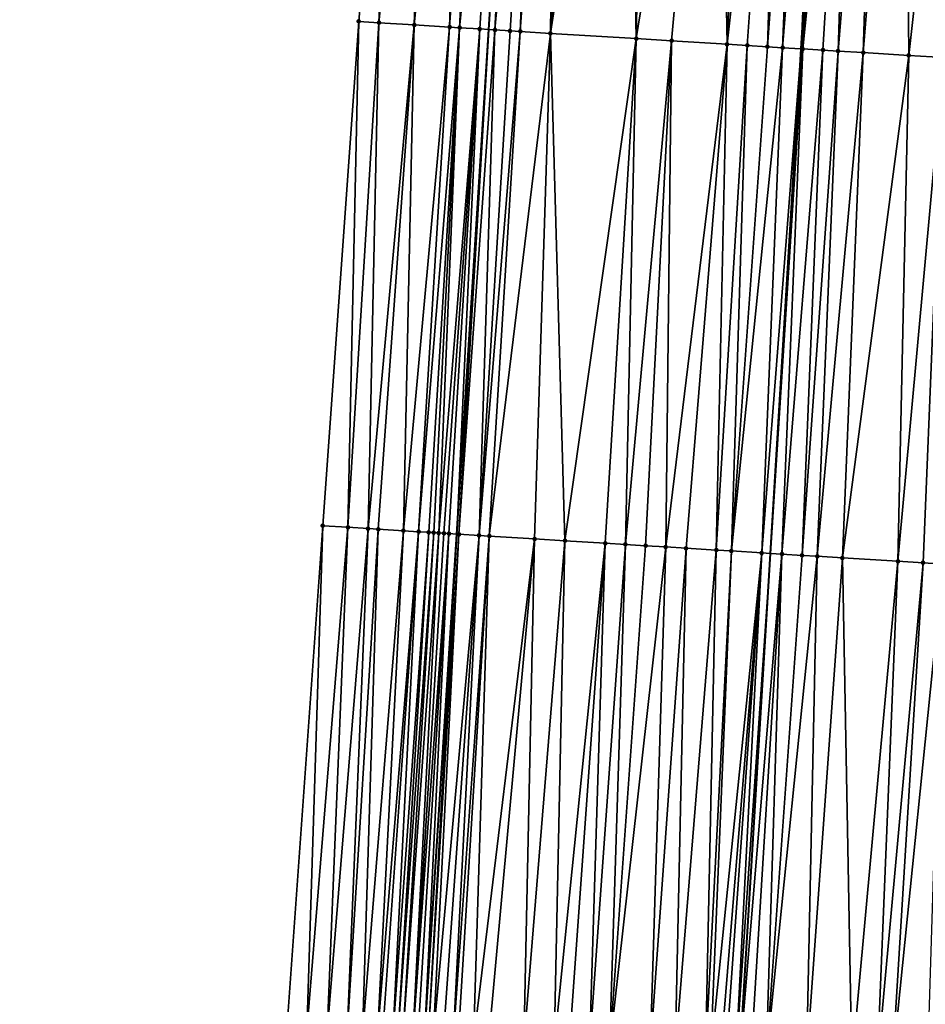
# Model space of a CAD drawing. Header units: feet. Extents: x 2004186 to 2014793, y 836912 to 864902.
# Tile 177 of 256: x 2010502 to 2010538, y 842391 to 842430. Entities that reach past the tile are written whole.
import ezdxf

# ---------------------------------------------------------------- set-up
doc = ezdxf.new("R2010")
doc.units = ezdxf.units.FT
doc.header["$LTSCALE"] = 100
doc.header["$MEASUREMENT"] = 0
for name, color, linetype, lineweight in [('EP_Travel Lane', 5, 'Continuous', 40), ('GPL_Skip Line', 2, 'Continuous', 40), ('Road Shots', 4, 'Continuous', 200), ('Road X-Section', 30, 'Continuous', 13)]:
    doc.layers.add(name, color=color, linetype=linetype, lineweight=lineweight)
doc.layers.add('I-77 SB_MM21-27-Surface-Border', color=7, linetype='Continuous')
doc.layers.add('I-77 SB_MM21-27-Surface-TIN', color=7, linetype='Continuous')

msp = doc.modelspace()

# ---------------------------------------------------------------- linework, layer by layer
at = {"layer": 'EP_Travel Lane'}
msp.add_polyline3d([(2010505.549783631, 842189.8816148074, 368.14507211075), (2010506.773345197, 842209.8326280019, 368.5013505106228), (2010508.009879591, 842229.7794691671, 368.8485027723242), (2010509.261977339, 842249.7343177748, 369.2115827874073), (2010510.515684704, 842269.6914522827, 369.5640504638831), (2010511.76937496, 842289.6483144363, 369.9221887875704), (2010513.023021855, 842309.6044863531, 370.2931416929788), (2010514.276754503, 842329.5620233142, 370.67764063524), (2010515.54068196, 842349.5030207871, 371.0515915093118), (2010516.818201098, 842369.4562602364, 371.4382478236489), (2010518.0970449, 842389.4105879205, 371.8368558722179), (2010519.375910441, 842409.3652547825, 372.2133553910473), (2010520.654780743, 842429.3199959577, 372.605206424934), (2010521.933649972, 842449.2747203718, 372.9766332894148), (2010523.174799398, 842469.2187934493, 373.3575301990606), (2010524.374323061, 842489.1736801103, 373.7397270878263)], dxfattribs=at)
at = {"layer": 'GPL_Skip Line'}
msp.add_polyline3d([(2010518.32571719, 842189.0782046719, 368.3472781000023), (2010519.57005539, 842209.0282002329, 368.7060932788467), (2010520.804537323, 842228.9811261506, 369.0572167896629), (2010522.02788119, 842248.9385880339, 369.4126125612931), (2010523.25019862, 842268.8973816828, 369.7779813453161), (2010524.472527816, 842288.8563674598, 370.1337797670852), (2010525.694815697, 842308.8146786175, 370.4975163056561), (2010526.917159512, 842328.7739031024, 370.8795589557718), (2010528.137166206, 842348.7247217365, 371.2825070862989), (2010529.35552059, 842368.6824563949, 371.6709263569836), (2010530.573687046, 842388.6404210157, 372.0741321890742), (2010531.791883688, 842408.5988801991, 372.4517421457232), (2010533.010102, 842428.5576944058, 372.838629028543), (2010534.228299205, 842448.516162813, 373.2074565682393), (2010535.451572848, 842468.4677420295, 373.5754094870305), (2010536.681232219, 842488.4212770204, 373.9708214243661)], dxfattribs=at)
at = {"layer": 'I-77 SB_MM21-27-Surface-Border', "color": 3, "linetype": 'ByBlock', "lineweight": -2}
msp.add_polyline3d([(2010502.085995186, 842190.1004049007, 368.0390811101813), (2010503.134909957, 842210.062369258, 368.3842828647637), (2010504.577937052, 842229.9947893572, 368.7289360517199), (2010504.41928695, 842250.0379094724, 369.0412900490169), (2010505.457918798, 842270.0085620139, 369.3865719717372), (2010506.496517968, 842289.9786878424, 369.7429582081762), (2010507.335500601, 842309.9611926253, 370.0766063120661), (2010508.573781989, 842329.9199981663, 370.4619083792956), (2010509.804745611, 842349.8594156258, 370.847113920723), (2010511.229388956, 842369.8027435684, 371.256434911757), (2010512.653454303, 842389.7475905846, 371.6837962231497), (2010514.077544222, 842409.6928380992, 372.0835823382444), (2010515.501686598, 842429.6389405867, 372.4525962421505), (2010517.125421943, 842449.5722793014, 372.8373203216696), (2010519.940937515, 842469.4171024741, 373.2752140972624), (2010520.954776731, 842489.3832712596, 373.6470903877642)], dxfattribs=at)
at = {"layer": 'I-77 SB_MM21-27-Surface-TIN', "color": 128, "linetype": 'ByBlock', "lineweight": -2}
for points in [[(2010517.125421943, 842449.5722793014, 372.8373203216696), (2010515.501686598, 842429.6389405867, 372.4525962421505), (2010516.300163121, 842429.5895911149, 372.472335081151)], [(2010518.323126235, 842449.4980840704, 372.8761021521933), (2010517.125421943, 842449.5722793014, 372.8373203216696), (2010516.300163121, 842429.5895911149, 372.472335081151)], [(2010518.323126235, 842449.4980840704, 372.8761021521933), (2010516.300163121, 842429.5895911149, 372.472335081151), (2010517.69748314, 842429.5030030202, 372.5193443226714)], [(2010519.720447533, 842449.4115168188, 372.9216839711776), (2010518.323126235, 842449.4980840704, 372.8761021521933), (2010517.69748314, 842429.5030030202, 372.5193443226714)], [(2010519.720447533, 842449.4115168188, 372.9216839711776), (2010517.69748314, 842429.5030030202, 372.5193443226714), (2010519.094804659, 842429.4164393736, 372.5650080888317)], [(2010520.518921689, 842449.3621287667, 372.9434124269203), (2010519.720447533, 842449.4115168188, 372.9216839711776), (2010519.094804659, 842429.4164393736, 372.5650080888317)], [(2010520.518921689, 842449.3621287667, 372.9434124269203), (2010519.094804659, 842429.4164393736, 372.5650080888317), (2010519.49403917, 842429.3917035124, 372.578241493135)], [(2010521.517021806, 842449.3005146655, 372.9639565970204), (2010520.518921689, 842449.3621287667, 372.9434124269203), (2010519.49403917, 842429.3917035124, 372.578241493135)], [(2010521.517021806, 842449.3005146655, 372.9639565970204), (2010519.49403917, 842429.3917035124, 372.578241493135), (2010520.29252048, 842429.3424320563, 372.5936867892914)], [(2010521.517021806, 842449.3005146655, 372.9639565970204), (2010520.29252048, 842429.3424320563, 372.5936867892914), (2010520.654780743, 842429.3199959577, 372.605206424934)], [(2010521.517021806, 842449.3005146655, 372.9639565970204), (2010520.654780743, 842429.3199959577, 372.605206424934), (2010521.933649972, 842449.2747203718, 372.9766332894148)], [(2010520.891373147, 842429.3053429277, 372.6127299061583), (2010521.933649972, 842449.2747203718, 372.9766332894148), (2010520.654780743, 842429.3199959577, 372.605206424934)], [(2010522.714728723, 842449.2263622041, 373.0003990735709), (2010521.933649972, 842449.2747203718, 372.9766332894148), (2010520.891373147, 842429.3053429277, 372.6127299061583)], [(2010522.714728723, 842449.2263622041, 373.0003990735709), (2010520.891373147, 842429.3053429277, 372.6127299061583), (2010521.490223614, 842429.2682179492, 372.6337460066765)], [(2010522.714728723, 842449.2263622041, 373.0003990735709), (2010521.490223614, 842429.2682179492, 372.6337460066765), (2010521.889462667, 842429.243556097, 372.6429063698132)], [(2010523.313588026, 842449.1893812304, 373.013409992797), (2010522.714728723, 842449.2263622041, 373.0003990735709), (2010521.889462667, 842429.243556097, 372.6429063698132)], [(2010523.313588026, 842449.1893812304, 373.013409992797), (2010521.889462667, 842429.243556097, 372.6429063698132), (2010523.087194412, 842429.1698083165, 372.6573016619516)], [(2010524.311693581, 842449.1278557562, 373.0291065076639), (2010523.313588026, 842449.1893812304, 373.013409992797), (2010523.087194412, 842429.1698083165, 372.6573016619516)], [(2010525.509413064, 842449.0539081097, 373.0543461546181), (2010524.311693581, 842449.1278557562, 373.0291065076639), (2010523.087194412, 842429.1698083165, 372.6573016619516)], [(2010526.108278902, 842449.0170336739, 373.061529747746), (2010525.509413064, 842449.0539081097, 373.0543461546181), (2010523.087194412, 842429.1698083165, 372.6573016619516)], [(2010526.108278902, 842449.0170336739, 373.061529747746), (2010523.087194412, 842429.1698083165, 372.6573016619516), (2010526.480748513, 842428.9605436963, 372.7152906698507)], [(2010526.906771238, 842448.9679419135, 373.0670518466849), (2010526.108278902, 842449.0170336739, 373.061529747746), (2010526.480748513, 842428.9605436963, 372.7152906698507)], [(2010529.701469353, 842448.7957123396, 373.1087182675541), (2010526.906771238, 842448.9679419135, 373.0670518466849), (2010526.480748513, 842428.9605436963, 372.7152906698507)], [(2010529.701469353, 842448.7957123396, 373.1087182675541), (2010526.480748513, 842428.9605436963, 372.7152906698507), (2010527.878096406, 842428.8744099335, 372.7372961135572)], [(2010529.701469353, 842448.7957123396, 373.1087182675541), (2010527.878096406, 842428.8744099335, 372.7372961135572), (2010530.073922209, 842428.7389492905, 372.7777970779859)], [(2010530.899195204, 842448.7218684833, 373.1282808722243), (2010529.701469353, 842448.7957123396, 373.1087182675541), (2010530.073922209, 842428.7389492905, 372.7777970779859)], [(2010532.296529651, 842448.6355155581, 373.1621395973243), (2010530.899195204, 842448.7218684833, 373.1282808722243), (2010530.073922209, 842428.7389492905, 372.7777970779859)], [(2010532.296529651, 842448.6355155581, 373.1621395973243), (2010530.073922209, 842428.7389492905, 372.7777970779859), (2010530.872403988, 842428.689685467, 372.7928223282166)], [(2010532.296529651, 842448.6355155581, 373.1621395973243), (2010530.872403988, 842428.689685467, 372.7928223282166), (2010531.670882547, 842428.640369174, 372.8107351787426)], [(2010533.094997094, 842448.5860180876, 373.189852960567), (2010532.296529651, 842448.6355155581, 373.1621395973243), (2010531.670882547, 842428.640369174, 372.8107351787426)], [(2010533.094997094, 842448.5860180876, 373.189852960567), (2010531.670882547, 842428.640369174, 372.8107351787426), (2010532.269746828, 842428.603469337, 372.8193607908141)], [(2010533.494238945, 842448.5614018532, 373.1964621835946), (2010533.094997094, 842448.5860180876, 373.189852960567), (2010532.269746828, 842428.603469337, 372.8193607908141)], [(2010533.893483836, 842448.5368351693, 373.2003611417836), (2010533.494238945, 842448.5614018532, 373.1964621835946), (2010532.269746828, 842428.603469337, 372.8193607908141)], [(2010533.893483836, 842448.5368351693, 373.2003611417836), (2010532.269746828, 842428.603469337, 372.8193607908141), (2010533.010102, 842428.5576944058, 372.838629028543)], [(2010533.893483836, 842448.5368351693, 373.2003611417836), (2010533.010102, 842428.5576944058, 372.838629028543), (2010534.228299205, 842448.516162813, 373.2074565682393)], [(2010533.06822219, 842428.5541009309, 372.8401416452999), (2010534.228299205, 842448.516162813, 373.2074565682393), (2010533.010102, 842428.5576944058, 372.838629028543)], [(2010535.091203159, 842448.4628849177, 373.2257432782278), (2010534.228299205, 842448.516162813, 373.2074565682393), (2010533.06822219, 842428.5541009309, 372.8401416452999)], [(2010535.091203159, 842448.4628849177, 373.2257432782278), (2010533.06822219, 842428.5541009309, 372.8401416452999), (2010533.866707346, 842428.5048921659, 372.8521367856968)], [(2010535.091203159, 842448.4628849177, 373.2257432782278), (2010533.866707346, 842428.5048921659, 372.8521367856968), (2010534.465569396, 842428.4679559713, 372.862763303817)], [(2010536.08931397, 842448.4014451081, 373.236754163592), (2010535.091203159, 842448.4628849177, 373.2257432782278), (2010534.465569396, 842428.4679559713, 372.862763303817)], [(2010536.08931397, 842448.4014451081, 373.236754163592), (2010534.465569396, 842428.4679559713, 372.862763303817), (2010535.463682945, 842428.4065607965, 372.8713852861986)], [(2010537.087426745, 842448.3400373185, 373.2460136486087), (2010536.08931397, 842448.4014451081, 373.236754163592), (2010535.463682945, 842428.4065607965, 372.8713852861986)], [(2010537.087426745, 842448.3400373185, 373.2460136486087), (2010535.463682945, 842428.4065607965, 372.8713852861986), (2010537.260275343, 842428.2958540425, 372.8976607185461)], [(2010539.482878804, 842448.1923554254, 373.2848205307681), (2010537.087426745, 842448.3400373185, 373.2460136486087), (2010537.260275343, 842428.2958540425, 372.8976607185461)], [(2010539.482878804, 842448.1923554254, 373.2848205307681), (2010537.260275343, 842428.2958540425, 372.8976607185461), (2010538.657617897, 842428.2096332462, 372.9244559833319)], [(2010515.501686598, 842429.6389405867, 372.4525962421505), (2010514.077544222, 842409.6928380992, 372.0835823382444), (2010515.075642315, 842409.6311909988, 372.1047941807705)], [(2010516.300163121, 842429.5895911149, 372.472335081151), (2010515.501686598, 842429.6389405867, 372.4525962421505), (2010515.075642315, 842409.6311909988, 372.1047941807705)], [(2010516.300163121, 842429.5895911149, 372.472335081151), (2010515.075642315, 842409.6311909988, 372.1047941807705), (2010515.874110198, 842409.5817006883, 372.130725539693)], [(2010517.69748314, 842429.5030030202, 372.5193443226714), (2010516.300163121, 842429.5895911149, 372.472335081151), (2010515.874110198, 842409.5817006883, 372.130725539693)], [(2010517.69748314, 842429.5030030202, 372.5193443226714), (2010515.874110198, 842409.5817006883, 372.130725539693), (2010516.273344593, 842409.5569629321, 372.1433071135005)], [(2010517.69748314, 842429.5030030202, 372.5193443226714), (2010516.273344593, 842409.5569629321, 372.1433071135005), (2010517.27144414, 842409.4953395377, 372.1632882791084)], [(2010519.094804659, 842429.4164393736, 372.5650080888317), (2010517.69748314, 842429.5030030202, 372.5193443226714), (2010517.27144414, 842409.4953395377, 372.1632882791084)], [(2010519.094804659, 842429.4164393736, 372.5650080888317), (2010517.27144414, 842409.4953395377, 372.1632882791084), (2010517.870294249, 842409.458208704, 372.1834169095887)], [(2010519.49403917, 842429.3917035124, 372.578241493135), (2010519.094804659, 842429.4164393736, 372.5650080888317), (2010517.870294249, 842409.458208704, 372.1834169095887)], [(2010519.49403917, 842429.3917035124, 372.578241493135), (2010517.870294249, 842409.458208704, 372.1834169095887), (2010518.26952493, 842409.4334104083, 372.199141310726)], [(2010519.49403917, 842429.3917035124, 372.578241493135), (2010518.26952493, 842409.4334104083, 372.199141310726), (2010518.469143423, 842409.4210626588, 372.2043352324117)], [(2010519.49403917, 842429.3917035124, 372.578241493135), (2010518.469143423, 842409.4210626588, 372.2043352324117), (2010518.66876719, 842409.4088008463, 372.2050678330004)], [(2010520.29252048, 842429.3424320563, 372.5936867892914), (2010519.49403917, 842429.3917035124, 372.578241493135), (2010518.66876719, 842409.4088008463, 372.2050678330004)], [(2010520.29252048, 842429.3424320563, 372.5936867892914), (2010518.66876719, 842409.4088008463, 372.2050678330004), (2010518.868393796, 842409.3965853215, 372.2033974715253)], [(2010520.29252048, 842429.3424320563, 372.5936867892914), (2010518.868393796, 842409.3965853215, 372.2033974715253), (2010519.068016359, 842409.3843038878, 372.2051486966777)], [(2010520.29252048, 842429.3424320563, 372.5936867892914), (2010519.068016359, 842409.3843038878, 372.2051486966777), (2010519.375910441, 842409.3652547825, 372.2133553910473)], [(2010520.29252048, 842429.3424320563, 372.5936867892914), (2010519.375910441, 842409.3652547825, 372.2133553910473), (2010520.654780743, 842429.3199959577, 372.605206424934)], [(2010519.467253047, 842409.3596035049, 372.2157900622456), (2010520.654780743, 842429.3199959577, 372.605206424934), (2010519.375910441, 842409.3652547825, 372.2133553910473)], [(2010520.891373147, 842429.3053429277, 372.6127299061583), (2010520.654780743, 842429.3199959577, 372.605206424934), (2010519.467253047, 842409.3596035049, 372.2157900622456)], [(2010520.891373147, 842429.3053429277, 372.6127299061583), (2010519.467253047, 842409.3596035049, 372.2157900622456), (2010520.265716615, 842409.3100428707, 372.2453721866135)], [(2010521.490223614, 842429.2682179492, 372.6337460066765), (2010520.891373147, 842429.3053429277, 372.6127299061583), (2010520.265716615, 842409.3100428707, 372.2453721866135)], [(2010521.889462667, 842429.243556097, 372.6429063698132), (2010521.490223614, 842429.2682179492, 372.6337460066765), (2010520.265716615, 842409.3100428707, 372.2453721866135)], [(2010521.889462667, 842429.243556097, 372.6429063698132), (2010520.265716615, 842409.3100428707, 372.2453721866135), (2010520.664954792, 842409.2853667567, 372.2547536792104)], [(2010523.087194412, 842429.1698083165, 372.6573016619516), (2010521.889462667, 842429.243556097, 372.6429063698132), (2010520.664954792, 842409.2853667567, 372.2547536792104)], [(2010523.087194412, 842429.1698083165, 372.6573016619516), (2010520.664954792, 842409.2853667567, 372.2547536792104), (2010522.461540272, 842409.1745472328, 372.2853941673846)], [(2010523.087194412, 842429.1698083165, 372.6573016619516), (2010522.461540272, 842409.1745472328, 372.2853941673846), (2010523.659261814, 842409.1006331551, 372.3076067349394)], [(2010526.480748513, 842428.9605436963, 372.7152906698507), (2010523.087194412, 842429.1698083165, 372.6573016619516), (2010523.659261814, 842409.1006331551, 372.3076067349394)], [(2010526.480748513, 842428.9605436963, 372.7152906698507), (2010523.659261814, 842409.1006331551, 372.3076067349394), (2010525.256230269, 842409.0021853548, 372.3318087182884)], [(2010526.480748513, 842428.9605436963, 372.7152906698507), (2010525.256230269, 842409.0021853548, 372.3318087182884), (2010526.054717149, 842408.9530046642, 372.3416665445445)], [(2010527.878096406, 842428.8744099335, 372.7372961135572), (2010526.480748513, 842428.9605436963, 372.7152906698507), (2010526.054717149, 842408.9530046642, 372.3416665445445)], [(2010527.878096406, 842428.8744099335, 372.7372961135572), (2010526.054717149, 842408.9530046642, 372.3416665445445), (2010526.853194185, 842408.9036635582, 372.359852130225)], [(2010527.878096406, 842428.8744099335, 372.7372961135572), (2010526.853194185, 842408.9036635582, 372.359852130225), (2010527.651673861, 842408.8543654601, 372.3758050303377)], [(2010530.073922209, 842428.7389492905, 372.7777970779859), (2010527.878096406, 842428.8744099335, 372.7372961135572), (2010527.651673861, 842408.8543654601, 372.3758050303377)], [(2010530.073922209, 842428.7389492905, 372.7777970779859), (2010527.651673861, 842408.8543654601, 372.3758050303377), (2010528.450155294, 842408.8050960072, 372.3902708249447)], [(2010530.073922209, 842428.7389492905, 372.7777970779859), (2010528.450155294, 842408.8050960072, 372.3902708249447), (2010529.647880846, 842408.7312472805, 372.4090907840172)], [(2010530.872403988, 842428.689685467, 372.7928223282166), (2010530.073922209, 842428.7389492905, 372.7777970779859), (2010529.647880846, 842408.7312472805, 372.4090907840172)], [(2010530.872403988, 842428.689685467, 372.7928223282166), (2010529.647880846, 842408.7312472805, 372.4090907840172), (2010530.246737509, 842408.6942232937, 372.4236725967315)], [(2010531.670882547, 842428.640369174, 372.8107351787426), (2010530.872403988, 842428.689685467, 372.7928223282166), (2010530.246737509, 842408.6942232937, 372.4236725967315)], [(2010532.269746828, 842428.603469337, 372.8193607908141), (2010531.670882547, 842428.640369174, 372.8107351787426), (2010530.246737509, 842408.6942232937, 372.4236725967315)], [(2010532.269746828, 842428.603469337, 372.8193607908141), (2010530.246737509, 842408.6942232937, 372.4236725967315), (2010531.444466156, 842408.6204250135, 372.439873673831)], [(2010532.269746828, 842428.603469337, 372.8193607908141), (2010531.444466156, 842408.6204250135, 372.439873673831), (2010533.010102, 842428.5576944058, 372.838629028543)], [(2010531.444466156, 842408.6204250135, 372.439873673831), (2010531.791883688, 842408.5988801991, 372.4517421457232), (2010533.010102, 842428.5576944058, 372.838629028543)], [(2010533.06822219, 842428.5541009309, 372.8401416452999), (2010533.010102, 842428.5576944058, 372.838629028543), (2010531.791883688, 842408.5988801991, 372.4517421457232)], [(2010533.06822219, 842428.5541009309, 372.8401416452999), (2010531.791883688, 842408.5988801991, 372.4517421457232), (2010532.242932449, 842408.5709087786, 372.4671508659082)], [(2010533.866707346, 842428.5048921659, 372.8521367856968), (2010533.06822219, 842428.5541009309, 372.8401416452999), (2010532.242932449, 842408.5709087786, 372.4671508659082)], [(2010533.866707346, 842428.5048921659, 372.8521367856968), (2010532.242932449, 842408.5709087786, 372.4671508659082), (2010533.041414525, 842408.5216498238, 372.4810716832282)], [(2010534.465569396, 842428.4679559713, 372.862763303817), (2010533.866707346, 842428.5048921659, 372.8521367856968), (2010533.041414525, 842408.5216498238, 372.4810716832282)], [(2010534.465569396, 842428.4679559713, 372.862763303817), (2010533.041414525, 842408.5216498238, 372.4810716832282), (2010533.640280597, 842408.4847791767, 372.4876930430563)], [(2010535.463682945, 842428.4065607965, 372.8713852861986), (2010534.465569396, 842428.4679559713, 372.862763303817), (2010533.640280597, 842408.4847791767, 372.4876930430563)], [(2010535.463682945, 842428.4065607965, 372.8713852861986), (2010533.640280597, 842408.4847791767, 372.4876930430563), (2010534.63839135, 842408.4233384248, 372.4981925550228)], [(2010537.260275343, 842428.2958540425, 372.8976607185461), (2010535.463682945, 842428.4065607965, 372.8713852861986), (2010534.63839135, 842408.4233384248, 372.4981925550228)], [(2010537.260275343, 842428.2958540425, 372.8976607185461), (2010534.63839135, 842408.4233384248, 372.4981925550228), (2010536.834215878, 842408.2878569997, 372.5374766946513)], [(2010538.657617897, 842428.2096332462, 372.9244559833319), (2010537.260275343, 842428.2958540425, 372.8976607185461), (2010536.834215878, 842408.2878569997, 372.5374766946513)], [(2010538.657617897, 842428.2096332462, 372.9244559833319), (2010536.834215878, 842408.2878569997, 372.5374766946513), (2010537.832317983, 842408.2262752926, 372.5552937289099)], [(2010538.657617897, 842428.2096332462, 372.9244559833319), (2010537.832317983, 842408.2262752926, 372.5552937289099), (2010538.630805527, 842408.1771054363, 372.5645890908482)], [(2010513.4519245, 842389.698137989, 371.7073006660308), (2010514.077544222, 842409.6928380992, 372.0835823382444), (2010512.653454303, 842389.7475905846, 371.6837962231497)], [(2010515.075642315, 842409.6311909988, 372.1047941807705), (2010514.077544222, 842409.6928380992, 372.0835823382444), (2010513.4519245, 842389.698137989, 371.7073006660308)], [(2010515.075642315, 842409.6311909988, 372.1047941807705), (2010513.4519245, 842389.698137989, 371.7073006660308), (2010514.250395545, 842389.6486992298, 371.7301008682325)], [(2010515.874110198, 842409.5817006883, 372.130725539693), (2010515.075642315, 842409.6311909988, 372.1047941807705), (2010514.250395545, 842389.6486992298, 371.7301008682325)], [(2010515.874110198, 842409.5817006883, 372.130725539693), (2010514.250395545, 842389.6486992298, 371.7301008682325), (2010515.048860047, 842389.5991538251, 371.7583291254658)], [(2010516.273344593, 842409.5569629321, 372.1433071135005), (2010515.874110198, 842409.5817006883, 372.130725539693), (2010515.048860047, 842389.5991538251, 371.7583291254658)], [(2010516.273344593, 842409.5569629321, 372.1433071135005), (2010515.048860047, 842389.5991538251, 371.7583291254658), (2010515.647713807, 842389.5620825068, 371.7750347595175)], [(2010517.27144414, 842409.4953395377, 372.1632882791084), (2010516.273344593, 842409.5569629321, 372.1433071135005), (2010515.647713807, 842389.5620825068, 371.7750347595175)], [(2010517.27144414, 842409.4953395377, 372.1632882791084), (2010515.647713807, 842389.5620825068, 371.7750347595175), (2010516.246571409, 842389.5250738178, 371.7885526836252)], [(2010517.870294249, 842409.458208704, 372.1834169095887), (2010517.27144414, 842409.4953395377, 372.1632882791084), (2010516.246571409, 842389.5250738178, 371.7885526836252)], [(2010517.870294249, 842409.458208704, 372.1834169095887), (2010516.246571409, 842389.5250738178, 371.7885526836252), (2010516.446187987, 842389.5126948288, 371.795235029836)], [(2010517.870294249, 842409.458208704, 372.1834169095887), (2010516.446187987, 842389.5126948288, 371.795235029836), (2010516.845413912, 842389.487819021, 371.8145970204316)], [(2010518.26952493, 842409.4334104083, 372.199141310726), (2010517.870294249, 842409.458208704, 372.1834169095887), (2010516.845413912, 842389.487819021, 371.8145970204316)], [(2010518.26952493, 842409.4334104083, 372.199141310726), (2010516.845413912, 842389.487819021, 371.8145970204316), (2010517.045026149, 842389.475369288, 371.8248800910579)], [(2010518.469143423, 842409.4210626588, 372.2043352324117), (2010518.26952493, 842409.4334104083, 372.199141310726), (2010517.045026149, 842389.475369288, 371.8248800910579)], [(2010518.469143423, 842409.4210626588, 372.2043352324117), (2010517.045026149, 842389.475369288, 371.8248800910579), (2010517.244643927, 842389.463009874, 371.8305661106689)], [(2010518.66876719, 842409.4088008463, 372.2050678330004), (2010518.469143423, 842409.4210626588, 372.2043352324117), (2010517.244643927, 842389.463009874, 371.8305661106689)], [(2010518.66876719, 842409.4088008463, 372.2050678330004), (2010517.244643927, 842389.463009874, 371.8305661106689), (2010517.643898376, 842389.4385989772, 371.8262650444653)], [(2010518.868393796, 842409.3965853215, 372.2033974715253), (2010518.66876719, 842409.4088008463, 372.2050678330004), (2010517.643898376, 842389.4385989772, 371.8262650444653)], [(2010519.068016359, 842409.3843038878, 372.2051486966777), (2010518.868393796, 842409.3965853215, 372.2033974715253), (2010517.643898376, 842389.4385989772, 371.8262650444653)], [(2010519.068016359, 842409.3843038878, 372.2051486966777), (2010517.643898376, 842389.4385989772, 371.8262650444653), (2010517.843521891, 842389.4263330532, 371.8271925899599)], [(2010519.068016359, 842409.3843038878, 372.2051486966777), (2010517.843521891, 842389.4263330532, 371.8271925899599), (2010518.0970449, 842389.4105879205, 371.8368558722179)], [(2010519.068016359, 842409.3843038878, 372.2051486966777), (2010518.0970449, 842389.4105879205, 371.8368558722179), (2010519.375910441, 842409.3652547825, 372.2133553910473)], [(2010518.242752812, 842389.4015386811, 371.8424096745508), (2010519.375910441, 842409.3652547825, 372.2133553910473), (2010518.0970449, 842389.4105879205, 371.8368558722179)], [(2010519.467253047, 842409.3596035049, 372.2157900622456), (2010519.375910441, 842409.3652547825, 372.2133553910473), (2010518.242752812, 842389.4015386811, 371.8424096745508)], [(2010519.467253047, 842409.3596035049, 372.2157900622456), (2010518.242752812, 842389.4015386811, 371.8424096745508), (2010518.442370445, 842389.3891768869, 371.8482168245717)], [(2010520.265716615, 842409.3100428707, 372.2453721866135), (2010519.467253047, 842409.3596035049, 372.2157900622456), (2010518.442370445, 842389.3891768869, 371.8482168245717)], [(2010520.265716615, 842409.3100428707, 372.2453721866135), (2010518.442370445, 842389.3891768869, 371.8482168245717), (2010518.841613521, 842389.3645806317, 371.8533501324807)], [(2010520.265716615, 842409.3100428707, 372.2453721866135), (2010518.841613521, 842389.3645806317, 371.8533501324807), (2010519.240841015, 842389.3397303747, 371.8714116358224)], [(2010520.664954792, 842409.2853667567, 372.2547536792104), (2010520.265716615, 842409.3100428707, 372.2453721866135), (2010519.240841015, 842389.3397303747, 371.8714116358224)], [(2010520.664954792, 842409.2853667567, 372.2547536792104), (2010519.240841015, 842389.3397303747, 371.8714116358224), (2010519.440458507, 842389.3273663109, 371.87733432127)], [(2010520.664954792, 842409.2853667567, 372.2547536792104), (2010519.440458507, 842389.3273663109, 371.87733432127), (2010520.039319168, 842389.2904074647, 371.8883153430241)], [(2010522.461540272, 842409.1745472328, 372.2853941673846), (2010520.664954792, 842409.2853667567, 372.2547536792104), (2010520.039319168, 842389.2904074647, 371.8883153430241)], [(2010522.461540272, 842409.1745472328, 372.2853941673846), (2010520.039319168, 842389.2904074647, 371.8883153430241), (2010520.638182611, 842389.2534939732, 371.8969879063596)], [(2010522.461540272, 842409.1745472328, 372.2853941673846), (2010520.638182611, 842389.2534939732, 371.8969879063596), (2010522.035523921, 842389.1672529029, 371.9228018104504)], [(2010523.659261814, 842409.1006331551, 372.3076067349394), (2010522.461540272, 842409.1745472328, 372.2853941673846), (2010522.035523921, 842389.1672529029, 371.9228018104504)], [(2010523.659261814, 842409.1006331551, 372.3076067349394), (2010522.035523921, 842389.1672529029, 371.9228018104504), (2010523.23324971, 842389.0934080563, 371.9410561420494)], [(2010525.256230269, 842409.0021853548, 372.3318087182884), (2010523.659261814, 842409.1006331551, 372.3076067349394), (2010523.23324971, 842389.0934080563, 371.9410561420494)], [(2010525.256230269, 842409.0021853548, 372.3318087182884), (2010523.23324971, 842389.0934080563, 371.9410561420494), (2010523.832117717, 842389.0565689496, 371.9459426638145)], [(2010525.256230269, 842409.0021853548, 372.3318087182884), (2010523.832117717, 842389.0565689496, 371.9459426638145), (2010524.630602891, 842389.0073604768, 371.9570217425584)], [(2010526.054717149, 842408.9530046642, 372.3416665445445), (2010525.256230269, 842409.0021853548, 372.3318087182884), (2010524.630602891, 842389.0073604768, 371.9570217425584)], [(2010526.054717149, 842408.9530046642, 372.3416665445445), (2010524.630602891, 842389.0073604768, 371.9570217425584), (2010525.429080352, 842388.9580262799, 371.9744999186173)], [(2010526.853194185, 842408.9036635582, 372.359852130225), (2010526.054717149, 842408.9530046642, 372.3416665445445), (2010525.429080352, 842388.9580262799, 371.9744999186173)], [(2010527.651673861, 842408.8543654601, 372.3758050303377), (2010526.853194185, 842408.9036635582, 372.359852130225), (2010525.429080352, 842388.9580262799, 371.9744999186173)], [(2010527.651673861, 842408.8543654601, 372.3758050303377), (2010525.429080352, 842388.9580262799, 371.9744999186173), (2010527.026046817, 842388.8595460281, 371.9998802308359)], [(2010528.450155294, 842408.8050960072, 372.3902708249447), (2010527.651673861, 842408.8543654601, 372.3758050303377), (2010527.026046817, 842388.8595460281, 371.9998802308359)], [(2010528.450155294, 842408.8050960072, 372.3902708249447), (2010527.026046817, 842388.8595460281, 371.9998802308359), (2010528.024152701, 842388.7980259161, 372.014213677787)], [(2010529.647880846, 842408.7312472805, 372.4090907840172), (2010528.450155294, 842408.8050960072, 372.3902708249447), (2010528.024152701, 842388.7980259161, 372.014213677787)], [(2010529.647880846, 842408.7312472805, 372.4090907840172), (2010528.024152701, 842388.7980259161, 372.014213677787), (2010529.221864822, 842388.7239582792, 372.0438076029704)], [(2010530.246737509, 842408.6942232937, 372.4236725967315), (2010529.647880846, 842408.7312472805, 372.4090907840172), (2010529.221864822, 842388.7239582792, 372.0438076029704)], [(2010530.246737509, 842408.6942232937, 372.4236725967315), (2010529.221864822, 842388.7239582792, 372.0438076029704), (2010529.421485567, 842388.7116472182, 372.0470325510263)], [(2010531.444466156, 842408.6204250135, 372.439873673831), (2010530.246737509, 842408.6942232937, 372.4236725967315), (2010529.421485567, 842388.7116472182, 372.0470325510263)], [(2010531.444466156, 842408.6204250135, 372.439873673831), (2010529.421485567, 842388.7116472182, 372.0470325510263), (2010529.820733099, 842388.6871235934, 372.0484691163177)], [(2010531.444466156, 842408.6204250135, 372.439873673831), (2010529.820733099, 842388.6871235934, 372.0484691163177), (2010530.020351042, 842388.6747668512, 372.0540191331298)], [(2010531.444466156, 842408.6204250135, 372.439873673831), (2010530.020351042, 842388.6747668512, 372.0540191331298), (2010530.419582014, 842388.649973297, 372.0691945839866)], [(2010531.444466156, 842408.6204250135, 372.439873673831), (2010530.419582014, 842388.649973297, 372.0691945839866), (2010531.791883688, 842408.5988801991, 372.4517421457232)], [(2010530.419582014, 842388.649973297, 372.0691945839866), (2010530.573687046, 842388.6404210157, 372.0741321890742), (2010531.791883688, 842408.5988801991, 372.4517421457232)], [(2010532.242932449, 842408.5709087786, 372.4671508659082), (2010531.791883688, 842408.5988801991, 372.4517421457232), (2010530.573687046, 842388.6404210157, 372.0741321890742)], [(2010532.242932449, 842408.5709087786, 372.4671508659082), (2010530.573687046, 842388.6404210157, 372.0741321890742), (2010531.018432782, 842388.6128532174, 372.0883820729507)], [(2010532.242932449, 842408.5709087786, 372.4671508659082), (2010531.018432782, 842388.6128532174, 372.0883820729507), (2010531.617294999, 842388.5759197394, 372.0980719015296)], [(2010533.041414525, 842408.5216498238, 372.4810716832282), (2010532.242932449, 842408.5709087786, 372.4671508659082), (2010531.617294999, 842388.5759197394, 372.0980719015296)], [(2010533.640280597, 842408.4847791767, 372.4876930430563), (2010533.041414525, 842408.5216498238, 372.4810716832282), (2010531.617294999, 842388.5759197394, 372.0980719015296)], [(2010533.640280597, 842408.4847791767, 372.4876930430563), (2010531.617294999, 842388.5759197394, 372.0980719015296), (2010533.214270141, 842388.4775809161, 372.1162537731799)], [(2010534.63839135, 842408.4233384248, 372.4981925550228), (2010533.640280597, 842408.4847791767, 372.4876930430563), (2010533.214270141, 842388.4775809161, 372.1162537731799)], [(2010534.63839135, 842408.4233384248, 372.4981925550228), (2010533.214270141, 842388.4775809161, 372.1162537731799), (2010535.010856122, 842388.3667695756, 372.1458783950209)], [(2010536.834215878, 842408.2878569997, 372.5374766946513), (2010534.63839135, 842408.4233384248, 372.4981925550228), (2010535.010856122, 842388.3667695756, 372.1458783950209)], [(2010536.834215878, 842408.2878569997, 372.5374766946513), (2010535.010856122, 842388.3667695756, 372.1458783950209), (2010536.008958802, 842388.3051972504, 372.1628693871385)], [(2010537.832317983, 842408.2262752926, 372.5552937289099), (2010536.834215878, 842408.2878569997, 372.5374766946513), (2010536.008958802, 842388.3051972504, 372.1628693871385)], [(2010537.832317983, 842408.2262752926, 372.5552937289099), (2010536.008958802, 842388.3051972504, 372.1628693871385), (2010536.607821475, 842388.2682712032, 372.1721810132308)], [(2010538.630805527, 842408.1771054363, 372.5645890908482), (2010537.832317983, 842408.2262752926, 372.5552937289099), (2010536.607821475, 842388.2682712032, 372.1721810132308)], [(2010538.630805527, 842408.1771054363, 372.5645890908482), (2010536.607821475, 842388.2682712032, 372.1721810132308), (2010538.00517249, 842388.1821883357, 372.189942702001)]]:
    msp.add_3dface(points, dxfattribs=at)
at = {"layer": 'Road Shots', "lineweight": 100}
for p in [(2010515.501686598, 842429.6389405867, 372.4525962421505), (2010516.300163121, 842429.5895911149, 372.472335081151), (2010517.69748314, 842429.5030030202, 372.5193443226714), (2010519.094804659, 842429.4164393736, 372.5650080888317), (2010519.49403917, 842429.3917035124, 372.578241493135), (2010520.29252048, 842429.3424320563, 372.5936867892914), (2010520.891373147, 842429.3053429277, 372.6127299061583), (2010521.490223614, 842429.2682179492, 372.6337460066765), (2010521.889462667, 842429.243556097, 372.6429063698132), (2010523.087194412, 842429.1698083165, 372.6573016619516), (2010526.480748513, 842428.9605436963, 372.7152906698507), (2010527.878096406, 842428.8744099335, 372.7372961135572), (2010530.073922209, 842428.7389492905, 372.7777970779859), (2010530.872403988, 842428.689685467, 372.7928223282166), (2010531.670882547, 842428.640369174, 372.8107351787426), (2010532.269746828, 842428.603469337, 372.8193607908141), (2010533.06822219, 842428.5541009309, 372.8401416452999), (2010533.866707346, 842428.5048921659, 372.8521367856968), (2010534.465569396, 842428.4679559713, 372.862763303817), (2010535.463682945, 842428.4065607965, 372.8713852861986), (2010537.260275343, 842428.2958540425, 372.8976607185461), (2010514.077544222, 842409.6928380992, 372.0835823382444), (2010515.075642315, 842409.6311909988, 372.1047941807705), (2010515.874110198, 842409.5817006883, 372.130725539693), (2010516.273344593, 842409.5569629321, 372.1433071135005), (2010517.27144414, 842409.4953395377, 372.1632882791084), (2010517.870294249, 842409.458208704, 372.1834169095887), (2010518.26952493, 842409.4334104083, 372.199141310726), (2010518.469143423, 842409.4210626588, 372.2043352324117), (2010518.66876719, 842409.4088008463, 372.2050678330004), (2010518.868393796, 842409.3965853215, 372.2033974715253), (2010519.068016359, 842409.3843038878, 372.2051486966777), (2010519.467253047, 842409.3596035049, 372.2157900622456), (2010520.265716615, 842409.3100428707, 372.2453721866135), (2010520.664954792, 842409.2853667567, 372.2547536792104), (2010522.461540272, 842409.1745472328, 372.2853941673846), (2010523.659261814, 842409.1006331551, 372.3076067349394), (2010525.256230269, 842409.0021853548, 372.3318087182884), (2010526.054717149, 842408.9530046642, 372.3416665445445), (2010526.853194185, 842408.9036635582, 372.359852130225), (2010527.651673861, 842408.8543654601, 372.3758050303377), (2010528.450155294, 842408.8050960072, 372.3902708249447), (2010529.647880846, 842408.7312472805, 372.4090907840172), (2010530.246737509, 842408.6942232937, 372.4236725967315), (2010531.444466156, 842408.6204250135, 372.439873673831), (2010532.242932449, 842408.5709087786, 372.4671508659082), (2010533.041414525, 842408.5216498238, 372.4810716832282), (2010533.640280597, 842408.4847791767, 372.4876930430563), (2010534.63839135, 842408.4233384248, 372.4981925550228), (2010536.834215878, 842408.2878569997, 372.5374766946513), (2010537.832317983, 842408.2262752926, 372.5552937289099)]:
    msp.add_point(p, dxfattribs=at)
at = {"layer": 'Road X-Section', "extrusion": (0.06122836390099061, 0.9979578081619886, 0.01820166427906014), "elevation": 963816.5900308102, "flags": 128}
msp.add_lwpolyline([(-1955152.953330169, -17173.45842613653), (-1955153.753330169, -17173.43868402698), (-1955155.15333017, -17173.39166699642), (-1955156.55333017, -17173.34599566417), (-1955156.953330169, -17173.33276006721), (-1955157.753330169, -17173.3173122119), (-1955158.35333017, -17173.29826593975), (-1955158.953330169, -17173.27724635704), (-1955159.353330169, -17173.26808447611), (-1955160.553330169, -17173.25368679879), (-1955163.95333017, -17173.19568818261), (-1955165.35333017, -17173.17367909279), (-1955167.55333017, -17173.1331714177), (-1955168.353330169, -17173.11814367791), (-1955169.153330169, -17173.10022785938), (-1955169.75333017, -17173.09160081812), (-1955170.55333017, -17173.07081652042), (-1955171.35333017, -17173.05881939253), (-1955171.953330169, -17173.04819111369), (-1955172.953330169, -17173.03956770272), (-1955174.753330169, -17173.01328791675), (-1955176.153330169, -17172.98648821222), (-1955178.35333017, -17172.95503265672), (-1955180.95333017, -17172.90476588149), (-1955181.353330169, -17172.89753271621), (-1955181.753330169, -17172.89621302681), (-1955182.953330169, -17172.9062338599), (-1955183.55333017, -17172.912102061), (-1955184.35333017, -17172.9269236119), (-1955184.553330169, -17172.93218243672), (-1955185.953330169, -17172.95217190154), (-1955187.753330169, -17172.96705686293), (-1955188.35333017, -17172.97222816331), (-1955188.953330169, -17172.97784667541), (-1955189.55333017, -17172.98208918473), (-1955190.753330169, -17172.99678876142), (-1955191.55333017, -17173.00497587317), (-1955192.753330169, -17173.02147147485), (-1955193.153330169, -17173.02697739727), (-1955194.153330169, -17173.05372191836), (-1955194.553330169, -17173.05510335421), (-1955194.753330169, -17173.0550684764), (-1955194.95333017, -17173.05708235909), (-1955195.353330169, -17173.07007964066), (-1955195.753330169, -17173.08510944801), (-1955196.553330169, -17173.10515334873), (-1955196.953330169, -17173.12194494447), (-1955197.553330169, -17173.1540652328), (-1955197.953330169, -17173.17656919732), (-1955199.35333017, -17173.23986404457), (-1955200.353330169, -17173.28567012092), (-1955201.353330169, -17173.32811967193)], dxfattribs=at)
at = {"layer": 'Road X-Section', "extrusion": (0.06122710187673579, 0.9979373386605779, 0.01929533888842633), "elevation": 963777.2166619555, "flags": 128}
msp.add_lwpolyline([(-1955152.75924412, -18227.71792375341), (-1955153.75924412, -18227.69670796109), (-1955154.55924412, -18227.67077177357), (-1955154.95924412, -18227.65818785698), (-1955155.95924412, -18227.63820297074), (-1955156.55924412, -18227.61807059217), (-1955156.95924412, -18227.60234326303), (-1955157.15924412, -18227.5971483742), (-1955157.35924412, -18227.5964156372), (-1955157.55924412, -18227.59808630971), (-1955157.75924412, -18227.59633475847), (-1955158.15924412, -18227.58569141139), (-1955158.95924412, -18227.55610377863), (-1955159.35924412, -18227.54672053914), (-1955161.15924412, -18227.51607434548), (-1955162.35924412, -18227.4938576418), (-1955163.95924412, -18227.46965115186), (-1955164.75924412, -18227.45979149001), (-1955165.55924412, -18227.44160251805), (-1955166.35924412, -18227.42564664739), (-1955167.159244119, -18227.41117815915), (-1955168.35924412, -18227.39235469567), (-1955168.959244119, -18227.37777016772), (-1955170.15924412, -18227.36156607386), (-1955170.95924412, -18227.33428380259), (-1955171.75924412, -18227.32036039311), (-1955172.35924412, -18227.31373780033), (-1955173.35924412, -18227.30323633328), (-1955175.55924412, -18227.26394487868), (-1955176.55924412, -18227.24612452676), (-1955177.35924412, -18227.23682743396), (-1955177.95924412, -18227.22699758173), (-1955178.95924412, -18227.21208438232), (-1955180.15924412, -18227.18501559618), (-1955180.75924412, -18227.1720123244), (-1955181.35924412, -18227.16649858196), (-1955181.75924412, -18227.16538456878), (-1955181.95924412, -18227.16733788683), (-1955182.15924412, -18227.1722227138), (-1955182.75924412, -18227.17266273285), (-1955182.95924412, -18227.16999138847), (-1955183.95924412, -18227.18551131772), (-1955184.75924412, -18227.20028861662), (-1955185.95924412, -18227.21643261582), (-1955189.15924412, -18227.24205139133), (-1955190.35924412, -18227.25174286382), (-1955190.75924412, -18227.25674152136), (-1955191.35924412, -18227.26067778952), (-1955192.55924412, -18227.28175527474), (-1955192.95924412, -18227.29155443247), (-1955193.55924412, -18227.30382904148), (-1955193.75924412, -18227.30660219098), (-1955194.15924412, -18227.31547363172), (-1955194.55924412, -18227.31423678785), (-1955194.75924412, -18227.31600334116), (-1955194.95924412, -18227.32164164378), (-1955195.15924412, -18227.32985843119), (-1955195.35924412, -18227.34392401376), (-1955195.55924412, -18227.35584522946), (-1955195.95924412, -18227.37225159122), (-1955196.35924412, -18227.39222491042), (-1955196.55924412, -18227.39751310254), (-1955196.75924412, -18227.39706808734), (-1955196.95924412, -18227.40372363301), (-1955198.35924412, -18227.46814922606), (-1955199.15924412, -18227.50266549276), (-1955200.15924412, -18227.54930203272), (-1955201.55924412, -18227.61051463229)], dxfattribs=at)

doc.saveas('drawing.dxf')
